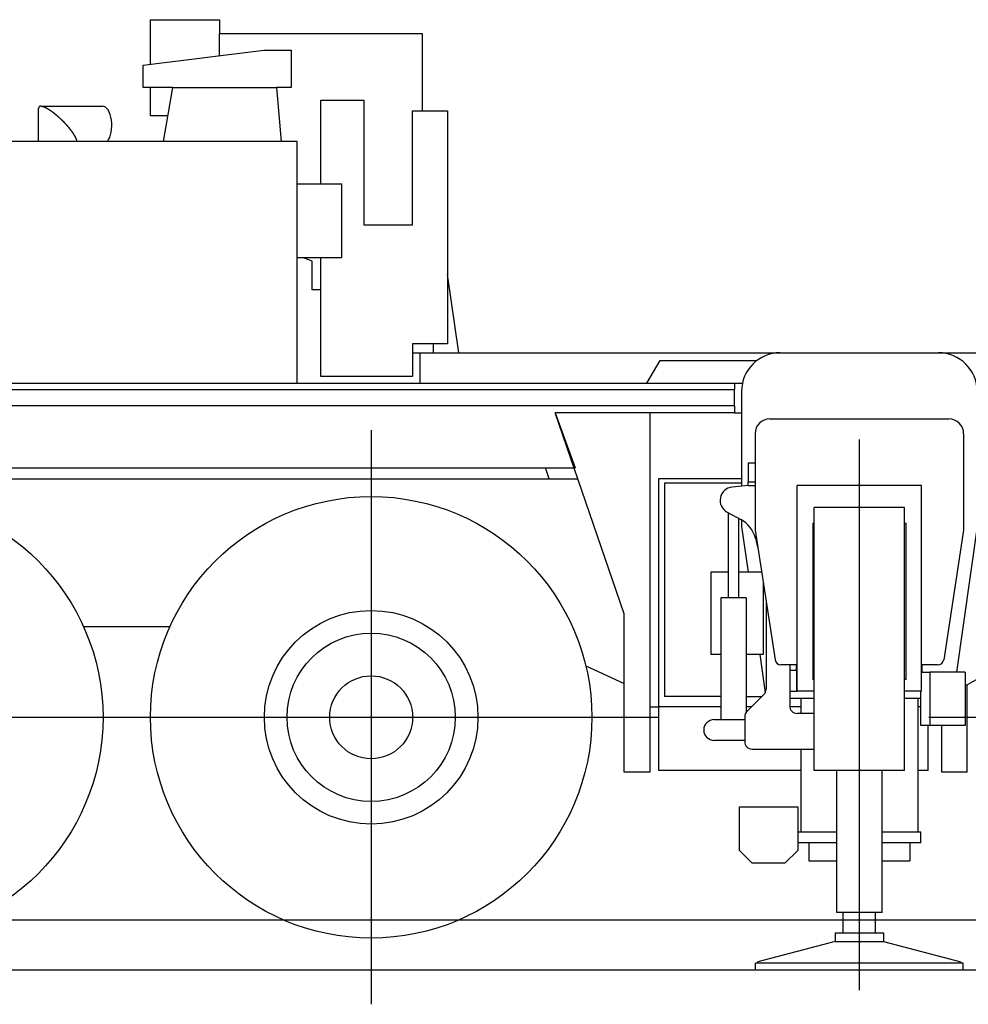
# Model space of a CAD drawing. Extents: x -4168 to 80734, y 199 to 57500.
# Tile 31 of 71: x 15282 to 18483, y 964 to 4287. Entities that reach past the tile are written whole.
import ezdxf

# ---------------------------------------------------------------- set-up
doc = ezdxf.new("R2010")
doc.units = 0
doc.layers.get('0').update_dxf_attribs({"linetype": 'CONTINUOUS'})

msp = doc.modelspace()

# ---------------------------------------------------------------- linework, layer by layer
at = {"color": 104, "linetype": 'Continuous'}
for p, q in [((15722.53, 4286.8), (15722.53, 4135.9)), ((15722.53, 4286.8), (15956.03, 4286.8)), ((15956.03, 4286.8), (15956.03, 4238.8)), ((15956.03, 4165.48), (15956.03, 4238.8)), ((16641.03, 4238.8), (15956.03, 4238.8)), ((16641.03, 3979.8), (16641.03, 4238.8)), ((15698.03, 4132.8), (16106.13, 4184.5)), ((16106.13, 4184.5), (16198.03, 4184.5)), ((16198.03, 4184.5), (16198.03, 4057.8)), ((15698.03, 4057.8), (15698.03, 4132.8)), ((15799.03, 4057.8), (15698.03, 4057.8)), ((15722.53, 4057.79), (15722.53, 3963.8)), ((15767.03, 3875.8), (15799.03, 4057.8)), ((15799.03, 4057.8), (16148.63, 4057.8)), ((16198.03, 4057.8), (16148.63, 4057.8)), ((16148.63, 4057.8), (16164.73, 3875.8)), ((15345.53, 3875.79), (15345.53, 3987.52)), ((15353.2, 3995.2), (15562.13, 3995.2)), ((16298.03, 3732.8), (16298.03, 4015.8)), ((16298.03, 4015.8), (16442.83, 4015.8)), ((16442.83, 4015.8), (16442.83, 3594.8)), ((15722.53, 3963.8), (15782.5, 3963.8)), ((16608.03, 3594.8), (16608.03, 3979.8)), ((16608.03, 3979.8), (16726.03, 3979.8)), ((16726.03, 3979.8), (16726.03, 3192.8)), ((16218.03, 3875.8), (14118.63, 3875.8)), ((16218.03, 3059.8), (16218.03, 3875.8)), ((16218.03, 3732.8), (16369.03, 3732.8)), ((16369.03, 3482.8), (16369.03, 3732.8)), ((16442.83, 3594.8), (16608.03, 3594.8)), ((16369.03, 3482.8), (16218.03, 3482.8)), ((16269.03, 3472.5), (16239.12, 3482.8)), ((16269.03, 3374.8), (16269.03, 3472.5)), ((16298.03, 3082.8), (16298.03, 3482.8)), ((16763.34, 3162.79), (16726.03, 3427.39)), ((16298.03, 3374.8), (16269.03, 3374.8)), ((16608.03, 3192.8), (16608.03, 3082.8)), ((16726.03, 3192.8), (16608.03, 3192.8)), ((16678.03, 3162.8), (16678.03, 3192.8)), ((16632.03, 3161.87), (16608.03, 3161.87)), ((16632.03, 3162.8), (16632.03, 3059.8)), ((16632.03, 3162.8), (20692.33, 3162.8)), ((17398.53, 3059.8), (17443.03, 3136.8)), ((17443.03, 3136.8), (17770.03, 3136.8)), ((14139.03, 3059.8), (17694.03, 3059.8)), ((16608.03, 3082.8), (16298.03, 3082.8)), ((17694.03, 3059.8), (17694.03, 3039.3)), ((17694.03, 3059.8), (17720.86, 3059.8)), ((14143.03, 3039.3), (17694.03, 3039.3)), ((17694.03, 2984.3), (17694.03, 3039.3)), ((17718.03, 3032.8), (17718.03, 2712.64)), ((17694.03, 2984.3), (14143.03, 2984.3)), ((17321.53, 2281.7), (17088.93, 2959.8)), ((17694.03, 2959.8), (17088.93, 2959.8)), ((17088.93, 2959.8), (17156.23, 2774.8)), ((17408.03, 2959.8), (17408.03, 1747.8)), ((17694.03, 2984.3), (17694.03, 2959.8)), ((17694.03, 2959.8), (17718.03, 2959.8)), ((16468.03, 2901.3), (16468.03, 964.3)), ((14172.63, 2774.8), (17156.23, 2774.8)), ((17069.07, 2737.79), (17056.15, 2774.8)), ((14162.66, 2737.8), (17165.08, 2737.8)), ((17718.03, 2737.8), (17438.03, 2737.8)), ((17438.03, 2737.8), (17438.03, 1967.8)), ((17718.03, 2722.8), (17458.03, 2722.8)), ((17458.03, 2722.8), (17458.03, 2002.8)), ((17718.03, 2598.84), (17718.03, 2576.5)), ((17718.03, 2576.5), (17739.83, 2422.4)), ((18513.03, 2576.5), (18443.48, 2084.8)), ((17321.53, 1747.8), (17321.53, 2281.7)), ((15788.32, 2237.8), (15497.73, 2237.8)), ((17779.18, 2144.2), (17797.44, 2015.11)), ((17192.46, 2106.65), (17321.53, 2046.65)), ((17903.03, 2090.8), (17903.03, 2109.79)), ((18328.03, 2084.8), (18328.03, 2109.79)), ((18473.03, 2038.94), (18593.86, 2107.71)), ((18479.53, 1747.8), (18479.53, 2042.64)), ((17648.03, 2002.8), (17458.03, 2002.8)), ((17733.03, 2002.8), (17786.53, 2002.8)), ((17408.03, 1967.8), (17438.03, 1967.8)), ((17438.03, 1967.8), (17438.03, 1752.8)), ((17648.03, 1967.8), (17438.03, 1967.8)), ((17751.53, 1967.8), (17733.03, 1967.8)), ((17917.53, 1967.8), (17880.71, 1967.8)), ((18323.53, 1967.8), (18313.53, 1967.8)), ((13849.53, 1932.8), (17436.53, 1932.8)), ((18349.53, 1932.8), (27086.53, 1932.8)), ((18348.03, 1752.8), (18348.03, 1904.79)), ((18393.03, 1904.79), (18393.03, 1747.8)), ((17408.03, 1747.8), (17321.53, 1747.8)), ((17917.53, 1752.8), (17438.03, 1752.8)), ((18348.03, 1752.8), (18313.53, 1752.8)), ((18479.53, 1747.8), (18393.03, 1747.8)), ((28363.82, 1247.8), (12263.57, 1247.8)), ((28612.54, 1079.8), (11924.99, 1079.8))]:
    msp.add_line(p, q, dxfattribs=at)
at = {"color": 130, "linetype": 'Continuous'}
for p, q in [((17813.53, 2939.8), (18417.53, 2939.8)), ((17763.53, 2889.8), (17763.53, 2564.8)), ((18467.53, 2889.8), (18467.53, 2564.8)), ((17740.53, 2791.8), (17740.53, 2726.8)), ((17740.53, 2791.8), (17763.53, 2791.8)), ((17740.53, 2714.8), (17740.53, 2726.8)), ((17740.53, 2726.8), (17763.53, 2726.8)), ((17740.53, 2714.8), (17686.24, 2709.59)), ((17740.53, 2714.8), (17763.53, 2714.8)), ((17905.53, 2020.8), (17905.53, 2714.8)), ((18325.53, 2714.8), (17905.53, 2714.8)), ((18325.53, 2020.8), (18325.53, 2714.8)), ((17669.21, 2625.17), (17715.15, 2600.45)), ((18267.63, 2640.8), (17963.43, 2640.8)), ((17963.43, 1752.8), (17963.43, 2640.8)), ((18267.63, 1752.8), (18267.63, 2640.8)), ((17673.03, 2623.11), (17673.03, 2335.8)), ((17708.03, 2604.28), (17708.03, 2335.8)), ((17763.53, 2564.8), (17830.92, 2126.75)), ((17958.03, 2588.2), (17963.43, 2588.2)), ((17958.03, 2588.2), (17958.03, 2060.8)), ((18267.63, 2588.2), (18273.03, 2588.2)), ((18273.03, 2060.8), (18273.03, 2588.2)), ((18467.53, 2564.8), (18400.14, 2126.75)), ((17764.58, 2537.44), (17772.37, 2507.34)), ((17620.53, 2422.4), (17613.93, 2422.4)), ((17613.93, 2422.4), (17613.93, 2144.2)), ((17673.03, 2422.4), (17620.53, 2422.4)), ((17785.44, 2422.4), (17708.03, 2422.4)), ((17790.53, 2389.29), (17790.53, 2144.2)), ((17648.03, 2335.8), (17648.03, 1924.8)), ((17733.03, 2335.8), (17648.03, 2335.8)), ((17733.03, 2335.8), (17733.03, 1948.75)), ((17800.53, 2324.29), (17800.53, 2027.15)), ((17620.53, 2144.2), (17613.93, 2144.2)), ((17648.03, 2144.2), (17620.53, 2144.2)), ((17790.53, 2144.2), (17733.03, 2144.2)), ((17905.53, 2109.8), (17850.69, 2109.8)), ((17880.53, 2109.8), (17880.53, 1970.8)), ((18380.37, 2109.8), (18325.53, 2109.8)), ((17903.03, 2090.8), (17880.53, 2090.8)), ((17903.03, 2090.8), (17903.03, 2020.8)), ((17963.43, 2060.8), (17958.03, 2060.8)), ((18273.03, 2060.8), (18267.63, 2060.8)), ((18325.53, 2084.8), (18353.03, 2084.8)), ((18353.03, 2084.8), (18353.03, 1904.8)), ((18473.03, 2084.8), (18353.03, 2084.8)), ((18473.03, 2084.8), (18473.03, 1904.8)), ((17735.85, 1952.12), (17793.21, 2009.47)), ((17880.53, 2020.8), (17905.53, 2020.8)), ((17963.43, 1995.8), (17880.53, 1995.8)), ((17963.43, 2020.8), (17905.53, 2020.8)), ((17917.53, 1995.8), (17917.53, 1945.8)), ((18325.53, 2020.8), (18267.63, 2020.8)), ((18323.53, 1995.8), (18267.63, 1995.8)), ((18313.53, 1545.8), (18313.53, 1995.8)), ((18323.53, 1904.8), (18323.53, 2020.8)), ((17728.53, 1934.44), (17728.53, 1850.8)), ((17963.43, 1945.8), (17905.53, 1945.8)), ((17625.53, 1924.8), (17728.53, 1924.8)), ((18353.03, 1904.8), (18323.53, 1904.8)), ((18473.03, 1904.8), (18353.03, 1904.8)), ((17728.53, 1854.8), (17625.53, 1854.8)), ((17753.53, 1825.8), (17963.43, 1825.8)), ((17917.53, 1825.8), (17917.53, 1545.8)), ((18267.63, 1752.8), (17963.43, 1752.8)), ((18039.03, 1273.8), (18039.03, 1752.8)), ((18192.03, 1273.8), (18192.03, 1752.8)), ((17710.53, 1483.8), (17710.53, 1630.8)), ((17710.53, 1630.8), (17907.53, 1630.8)), ((17907.53, 1630.8), (17907.53, 1483.8)), ((17907.53, 1545.8), (18039.03, 1545.8)), ((18192.03, 1545.8), (18323.53, 1545.8)), ((18323.53, 1508.8), (18323.53, 1545.8)), ((18039.03, 1508.8), (17907.53, 1508.8)), ((17945.53, 1508.8), (17945.53, 1448.8)), ((18323.53, 1508.8), (18192.03, 1508.8)), ((18285.53, 1508.8), (18285.53, 1448.8)), ((17710.53, 1483.8), (17753.53, 1440.8)), ((17907.53, 1483.8), (17864.53, 1440.8)), ((17864.53, 1440.8), (17753.53, 1440.8)), ((17945.53, 1448.8), (18039.03, 1448.8)), ((18192.03, 1448.8), (18285.53, 1448.8)), ((18192.03, 1273.8), (18039.03, 1273.8))]:
    msp.add_line(p, q, dxfattribs=at)
at = {"color": 4, "linetype": 'Continuous'}
for p, q in [((18115.43, 2870.37), (18115.43, 1012.16)), ((18060.53, 1205.8), (18060.53, 1273.8)), ((18170.53, 1205.8), (18170.53, 1273.8)), ((18033.63, 1205.8), (18197.43, 1205.8)), ((18033.63, 1205.8), (18033.63, 1176.78)), ((18197.43, 1205.8), (18197.43, 1176.78)), ((18033.63, 1176.78), (17772.63, 1107.78)), ((18033.63, 1176.78), (18197.43, 1176.78)), ((18197.43, 1176.78), (18458.43, 1107.78)), ((18465.43, 1102.8), (17765.43, 1102.8)), ((17765.43, 1079.8), (17765.43, 1102.8)), ((17772.63, 1103.06), (17772.63, 1107.78)), ((18458.43, 1103.06), (18458.43, 1107.78)), ((18465.43, 1079.8), (18465.43, 1102.8)), ((18465.43, 1079.8), (17765.43, 1079.8))]:
    msp.add_line(p, q, dxfattribs=at)
at = {"color": 104, "linetype": 'Continuous'}
for centre, radius in [((14818.03, 1932.8), 745), ((16468.03, 1932.8), 745), ((16468.03, 1932.8), 360.5), ((16468.03, 1932.8), 284), ((16468.03, 1932.8), 140)]:
    msp.add_circle(centre, radius, dxfattribs=at)
for centre, start, end in [((17403.03, 3032.8), 90, 90.13901), ((17848.03, 3032.8), 90, 180), ((17938.03, 3032.8), 89.84179, 90), ((18383.03, 3032.8), 0, 90)]:
    msp.add_arc(centre, 130, start, end, dxfattribs=at)
at = {"color": 130, "linetype": 'Continuous'}
for centre, radius, start, end in [((17813.53, 2889.8), 50, 90, 180), ((18417.53, 2889.8), 50, 0, 90), ((17690.53, 2664.8), 45, 95.47639, 241.71614), ((17667.77, 2512.38), 100, 14.5086, 61.71614), ((17850.69, 2129.8), 20, 188.74616, 270), ((18380.37, 2129.8), 20, 270, 351.25384), ((17775.53, 2027.15), 25, 315, 0), ((17905.53, 1970.8), 25, 180, 270), ((17753.53, 1934.44), 25, 135, 180), ((17625.53, 1889.8), 35, 90, 270), ((17753.53, 1850.8), 25, 180, 270)]:
    msp.add_arc(centre, radius, start, end, dxfattribs=at)
at = {"color": 104, "linetype": 'Continuous'}
for centre, major_axis, ratio, start_param, end_param in [((15409.94, 3930.79), (62.46, -62.46), 0.251689, 2.8950475, 3.3881603), ((15562.13, 3930.8), (0, -64.4), 0.473409, 0.5470992, 3.141615)]:
    msp.add_ellipse(centre, major_axis=major_axis, ratio=ratio, start_param=start_param, end_param=end_param, dxfattribs=at)
msp.add_open_spline([(15353.2, 3995.2), (15353.38, 3995.2), (15353.75, 3995.19), (15354.31, 3995.16), (15354.88, 3995.11), (15355.46, 3995.04), (15356.06, 3994.96), (15356.67, 3994.85), (15357.3, 3994.73), (15357.93, 3994.59), (15358.58, 3994.43), (15359.23, 3994.26), (15359.9, 3994.06), (15360.57, 3993.86), (15361.25, 3993.64), (15361.94, 3993.4), (15362.64, 3993.15), (15363.35, 3992.88), (15364.06, 3992.6), (15364.78, 3992.31), (15365.5, 3992), (15366.23, 3991.69), (15366.96, 3991.36), (15367.7, 3991.01), (15368.44, 3990.66), (15369.19, 3990.3), (15369.94, 3989.92), (15370.69, 3989.54), (15371.45, 3989.14), (15372.2, 3988.74), (15372.96, 3988.32), (15373.73, 3987.9), (15374.49, 3987.47), (15375.26, 3987.03), (15376.02, 3986.58), (15376.79, 3986.13), (15377.56, 3985.67), (15378.33, 3985.2), (15379.1, 3984.72), (15379.87, 3984.23), (15380.65, 3983.74), (15381.42, 3983.25), (15382.19, 3982.74), (15382.96, 3982.24), (15383.74, 3981.72), (15384.51, 3981.2), (15385.28, 3980.67), (15386.05, 3980.14), (15386.83, 3979.61), (15387.6, 3979.06), (15388.37, 3978.52), (15389.14, 3977.97), (15389.9, 3977.41), (15390.67, 3976.85), (15391.44, 3976.29), (15392.21, 3975.72), (15392.97, 3975.15), (15393.74, 3974.57), (15394.5, 3973.99), (15395.26, 3973.4), (15396.02, 3972.82), (15396.78, 3972.23), (15397.54, 3971.63), (15398.29, 3971.03), (15399.05, 3970.43), (15399.8, 3969.83), (15400.55, 3969.22), (15401.3, 3968.61), (15402.05, 3967.99), (15402.8, 3967.38), (15403.55, 3966.76), (15404.29, 3966.14), (15405.03, 3965.51), (15405.77, 3964.88), (15406.51, 3964.25), (15407.25, 3963.62), (15407.98, 3962.99), (15408.72, 3962.35), (15409.45, 3961.71), (15410.18, 3961.07), (15410.9, 3960.42), (15411.63, 3959.78), (15412.35, 3959.13), (15413.07, 3958.48), (15413.79, 3957.83), (15414.51, 3957.17), (15415.23, 3956.52), (15415.94, 3955.86), (15416.65, 3955.2), (15417.36, 3954.54), (15418.07, 3953.87), (15418.77, 3953.21), (15419.47, 3952.54), (15420.17, 3951.87), (15420.87, 3951.2), (15421.57, 3950.53), (15422.26, 3949.86), (15422.95, 3949.19), (15423.64, 3948.51), (15424.32, 3947.84), (15425.01, 3947.16), (15425.69, 3946.48), (15426.36, 3945.8), (15427.04, 3945.12), (15427.71, 3944.43), (15428.38, 3943.75), (15429.05, 3943.06), (15429.72, 3942.38), (15430.38, 3941.69), (15431.04, 3941), (15431.7, 3940.31), (15432.35, 3939.62), (15433.01, 3938.93), (15433.66, 3938.24), (15434.3, 3937.55), (15434.95, 3936.85), (15435.59, 3936.16), (15436.23, 3935.46), (15436.86, 3934.77), (15437.49, 3934.07), (15438.12, 3933.37), (15438.75, 3932.68), (15439.37, 3931.98), (15439.99, 3931.29), (15440.6, 3930.59), (15441.21, 3929.9), (15441.82, 3929.19), (15442.44, 3928.48), (15443.05, 3927.77), (15443.67, 3927.05), (15444.28, 3926.33), (15444.89, 3925.61), (15445.49, 3924.89), (15446.09, 3924.18), (15446.68, 3923.47), (15447.26, 3922.76), (15447.83, 3922.06), (15448.4, 3921.36), (15448.96, 3920.67), (15449.52, 3919.97), (15450.08, 3919.27), (15450.64, 3918.56), (15451.19, 3917.86), (15451.74, 3917.16), (15452.29, 3916.45), (15452.83, 3915.75), (15453.37, 3915.04), (15453.9, 3914.34), (15454.43, 3913.63), (15454.96, 3912.93), (15455.48, 3912.23), (15456, 3911.53), (15456.51, 3910.82), (15457.02, 3910.12), (15457.52, 3909.42), (15458.02, 3908.72), (15458.51, 3908.02), (15459, 3907.32), (15459.48, 3906.62), (15459.96, 3905.93), (15460.43, 3905.23), (15460.9, 3904.53), (15461.36, 3903.84), (15461.82, 3903.14), (15462.27, 3902.45), (15462.72, 3901.76), (15463.16, 3901.07), (15463.6, 3900.38), (15464.02, 3899.69), (15464.45, 3899), (15464.86, 3898.32), (15465.27, 3897.64), (15465.68, 3896.96), (15466.08, 3896.28), (15466.47, 3895.6), (15466.85, 3894.92), (15467.23, 3894.25), (15467.6, 3893.58), (15467.96, 3892.91), (15468.31, 3892.24), (15468.66, 3891.58), (15469, 3890.92), (15469.33, 3890.26), (15469.65, 3889.6), (15469.97, 3888.95), (15470.27, 3888.3), (15470.57, 3887.65), (15470.86, 3887.01), (15471.13, 3886.37), (15471.4, 3885.74), (15471.66, 3885.11), (15471.91, 3884.48), (15472.15, 3883.86), (15472.38, 3883.24), (15472.6, 3882.63), (15472.8, 3882.02), (15473, 3881.42), (15473.18, 3880.83), (15473.35, 3880.24), (15473.51, 3879.66), (15473.65, 3879.08), (15473.78, 3878.52), (15473.9, 3877.96), (15474.01, 3877.41), (15474.1, 3876.86), (15474.18, 3876.33), (15474.22, 3875.97), (15474.24, 3875.8)], degree=3, knots=[0, 0, 0, 0, 0.5417988, 1.0993892, 1.6727938, 2.261941, 2.8666769, 3.4867768, 4.1219569, 4.7718859, 5.4361956, 6.1144916, 6.8063638, 7.5113964, 8.2291773, 8.9592988, 9.7013434, 10.454887, 11.219502, 11.9947596, 12.7802321, 13.5754946, 14.3801273, 15.1937166, 16.0158574, 16.8461538, 17.6842212, 18.5296872, 19.3821933, 20.2413956, 21.1069666, 21.9785957, 22.8559909, 23.7388793, 24.6270088, 25.5201462, 26.4180653, 27.3205428, 28.22736, 29.1383033, 30.0531645, 30.9717421, 31.8938414, 32.8192756, 33.7478658, 34.6794422, 35.6138443, 36.5509214, 37.4905337, 38.4325523, 39.3768599, 40.3233514, 41.2719221, 42.2224517, 43.1748229, 44.128923, 45.0846444, 46.0418842, 47.0005438, 47.960529, 48.9217497, 49.8841198, 50.8475567, 51.8119815, 52.7773184, 53.7434948, 54.710441, 55.67809, 56.646377, 57.6152398, 58.584618, 59.554453, 60.5246878, 61.4952669, 62.4661357, 63.4372409, 64.4085294, 65.379949, 66.3514475, 67.3229728, 68.2944727, 69.2658945, 70.237188, 71.2083327, 72.1793155, 73.1501124, 74.1206902, 75.0910077, 76.0610171, 77.030666, 77.9998986, 78.9686571, 79.9368838, 80.9045221, 81.8715182, 82.8378228, 83.8033922, 84.7681906, 85.7321906, 86.6953758, 87.6577407, 88.6192728, 89.5799452, 90.5397288, 91.4985932, 92.4565072, 93.4134383, 94.3693531, 95.3242176, 96.2779968, 97.2306553, 98.1821573, 99.1324663, 100.0815459, 101.0293592, 101.9758695, 102.9210401, 103.8648343, 104.8072159, 105.748149, 106.6875981, 107.6255283, 108.5619056, 109.4898769, 110.4038271, 111.3352913, 112.2706708, 113.2096661, 114.1520424, 115.0965475, 116.0412718, 116.9839828, 117.9224573, 118.8548139, 119.7798569, 120.6974421, 121.6082768, 122.4961025, 123.3779519, 124.27976, 125.1811708, 126.0801999, 126.976791, 127.8708882, 128.7624356, 129.6513769, 130.5376558, 131.4212152, 132.3019974, 133.1799438, 134.0549948, 134.9270896, 135.7961659, 136.66216, 137.5250063, 138.3846377, 139.2409846, 140.0939756, 140.9435368, 141.7895917, 142.6320615, 143.4708642, 144.3059151, 145.1371265, 145.9644075, 146.7876637, 147.6067975, 148.4217075, 149.232289, 150.0384331, 150.8400274, 151.6369554, 152.4290967, 153.2163268, 153.9985168, 154.7755341, 155.5472417, 156.3135083, 157.074223, 157.8292677, 158.5785126, 159.3218163, 160.0590266, 160.7899807, 161.5145061, 162.2324208, 162.9435339, 163.6476468, 164.344553, 165.0340395, 165.7158876, 166.3898735, 167.0557692, 167.713344, 168.3623654, 169.0026003, 169.6338165, 170.2557846, 170.8682792, 171.4710815, 172.0639809, 172.646778, 173.2192874, 173.7813404, 174.3327892, 174.8735106, 175.4034108, 175.4034108, 175.4034108, 175.4034108], dxfattribs=at)

doc.saveas('drawing.dxf')
